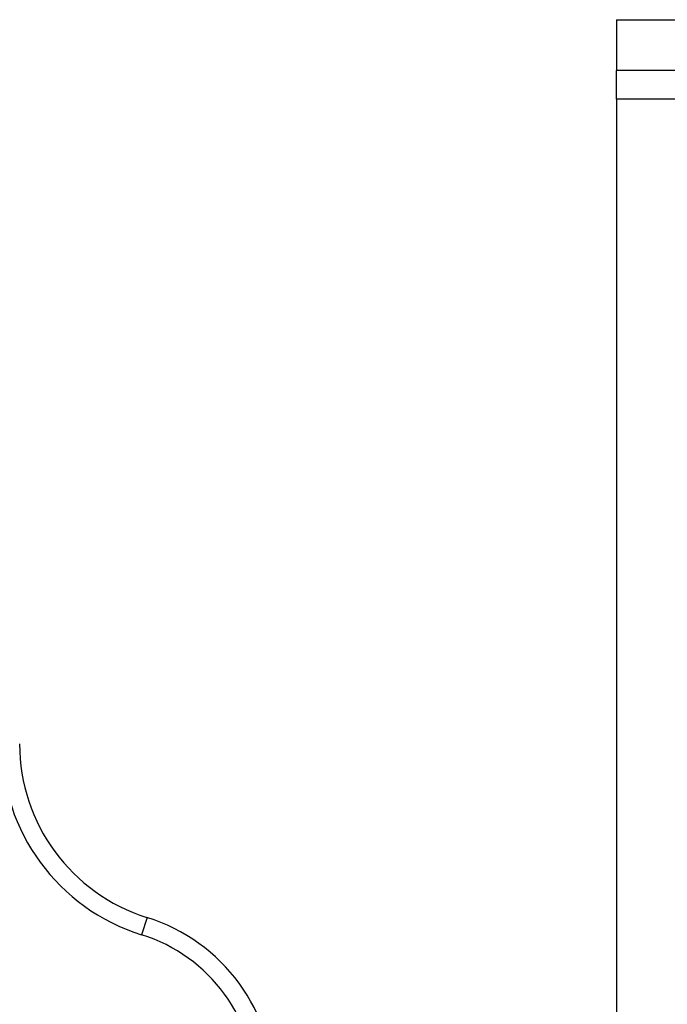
# Model space of a CAD drawing. Header units: inches. Extents: x 3 to 104, y 6 to 58.
# Tile 14 of 36: x 4.087 to 4.788, y 38.509 to 39.575. Entities that reach past the tile are written whole.
import ezdxf

# ---------------------------------------------------------------- set-up
doc = ezdxf.new("R2010")
doc.units = ezdxf.units.IN
doc.header["$MEASUREMENT"] = 0
doc.layers.add('Visible Edges(ANSI)', color=7, linetype='Continuous', lineweight=25)
doc.layers.add('Visible Tangent Edges(ANSI)', color=7, linetype='Continuous', lineweight=25)

msp = doc.modelspace()

# ---------------------------------------------------------------- linework, layer by layer
at = {"layer": 'Visible Edges(ANSI)'}
for p, q in [((4.7334, 39.5745), (4.8584, 39.5745)), ((4.7334, 39.5745), (4.7334, 39.5195)), ((4.8584, 39.5195), (4.7334, 39.5195)), ((4.7334, 39.4885), (4.7334, 39.5195)), ((4.7334, 39.4885), (4.7334, 38.3556))]:
    msp.add_line(p, q, dxfattribs=at)
for centre, start, end in [((4.2843, 38.7906), 180, 252.5424), ((4.1662, 38.4151), 0, 72.5424)]:
    msp.add_arc(centre, 0.1969, start, end, dxfattribs=at)
at = {"layer": 'Visible Tangent Edges(ANSI)'}
for p, q in [((19.9974, 39.4885), (4.7334, 39.4885)), ((4.2253, 38.6028), (4.2194, 38.5841))]:
    msp.add_line(p, q, dxfattribs=at)
for centre, radius, start, end in [((4.2843, 38.7906), 0.2165, 180, 252.5424), ((4.1662, 38.4151), 0.1772, 0, 72.5424)]:
    msp.add_arc(centre, radius, start, end, dxfattribs=at)

doc.saveas('drawing.dxf')
